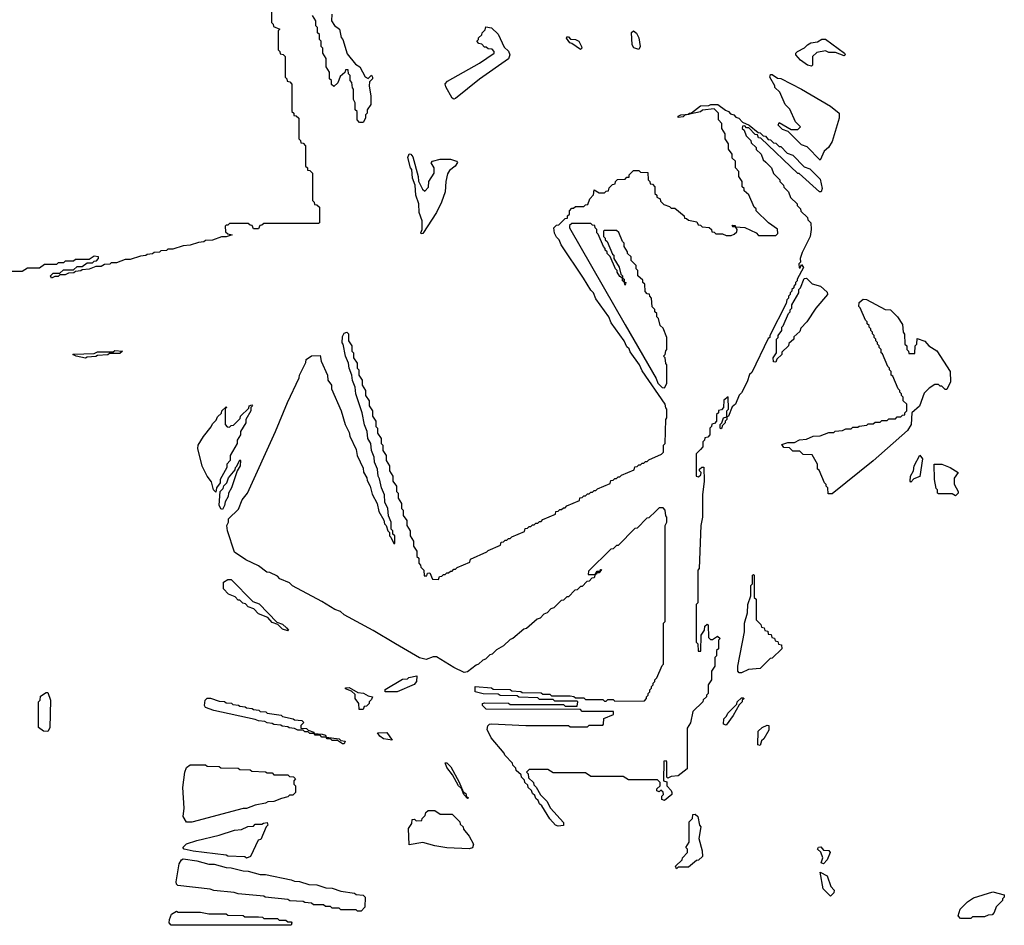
# Model space of a CAD drawing. Extents: x 2886962 to 3052311, y 540590 to 918621.
# Tile 124 of 164: x 3001240 to 3006990, y 795950 to 801241. Entities that reach past the tile are written whole.
import ezdxf

# ---------------------------------------------------------------- set-up
doc = ezdxf.new("R2010")
doc.units = 0

msp = doc.modelspace()

# ---------------------------------------------------------------- linework, layer by layer
at = {"layer": '0CON20XD'}
for points in [[(3002710, 801335), (3002710, 801225), (3002720, 801215), (3002721.7, 801201.7), (3002760, 801185), (3002750, 801175), (3002750, 801065), (3002760, 801055), (3002761.7, 801041.7), (3002778.3, 801038.3), (3002790, 801025), (3002790, 800905), (3002800, 800895), (3002801.7, 800881.7), (3002818.3, 800878.3), (3002830, 800865), (3002830, 800705), (3002840, 800695), (3002841.7, 800681.7), (3002855, 800680), (3002870, 800665), (3002870, 800545), (3002880, 800535), (3002881.7, 800521.7), (3002895, 800520), (3002910, 800505), (3002910, 800385), (3002920, 800375), (3002921.7, 800361.7), (3002935, 800360), (3002950, 800345), (3002950, 800185), (3002960, 800175), (3002961.7, 800161.7), (3002975, 800160), (3002990, 800145), (3002990, 800055), (3002985, 800050), (3002665, 800050), (3002655, 800040), (3002641.7, 800038.3), (3002635, 800020), (3002605, 800020), (3002598.3, 800038.3), (3002585, 800040), (3002575, 800050), (3002465, 800050), (3002455, 800040), (3002445, 800040), (3002440, 800035), (3002441.7, 800001.7), (3002455, 799990), (3002480, 799985), (3002445, 799973.3), (3002418.3, 799971.7), (3002365, 799953.3), (3002325, 799950), (3002315, 799942.5), (3002285, 799940), (3002236.4, 799923.6), (3002195, 799920), (3002135, 799900), (3002105, 799900), (3002097, 799893), (3002065, 799890), (3002057, 799883), (3002025, 799880), (3002015, 799872.5), (3001985, 799870), (3001977, 799863), (3001945, 799860), (3001885, 799840), (3001855, 799840), (3001805, 799820), (3001775, 799820), (3001767, 799813), (3001735, 799810), (3001715, 799800), (3001685, 799800), (3001645, 799782.5), (3001605, 799780), (3001597, 799773), (3001565, 799770), (3001557, 799763), (3001525, 799760), (3001505, 799750), (3001475, 799750), (3001465, 799740), (3001445, 799740), (3001425, 799730), (3001420, 799745), (3001435, 799760), (3001475, 799760), (3001495, 799780), (3001555, 799780), (3001575, 799800), (3001605, 799800), (3001635, 799820), (3001665, 799820), (3001675, 799830), (3001688.3, 799831.7), (3001700, 799845), (3001700, 799855), (3001675, 799860), (3001645, 799840), (3001565, 799840), (3001555, 799830), (3001505, 799830), (3001495, 799820), (3001465, 799820), (3001455, 799810), (3001385, 799810), (3001355, 799790), (3001285, 799790), (3001255, 799770), (3001185, 799770)], [(3003245, 800640), (3003225, 800640), (3003210, 800655), (3003210, 800705), (3003200, 800715), (3003200, 800755), (3003190, 800775), (3003190, 800835), (3003183, 800843), (3003180, 800875), (3003170, 800885), (3003170, 800915), (3003160, 800925), (3003158.3, 800948.3), (3003141.7, 800948.3), (3003138.3, 800931.7), (3003111.7, 800908.3), (3003098.3, 800871.7), (3003075, 800850), (3003061.7, 800861.7), (3003060, 800885), (3003050, 800895), (3003050, 800935), (3003030, 800965), (3003030, 801015), (3003010, 801045), (3003010, 801075), (3003000, 801085), (3003000, 801115), (3002990, 801125), (3002990, 801155), (3002980, 801165), (3002980, 801195), (3002970, 801205), (3002970, 801235), (3002950, 801265)], [(3003063.3, 801273.3), (3003060, 801235), (3003077.7, 801207.7), (3003106.7, 801185), (3003116.7, 801136.7), (3003126.2, 801125), (3003151.7, 801041.7), (3003200.7, 800980.7), (3003226, 800966), (3003256.7, 800906.7), (3003275, 800897.5), (3003295, 800917.5), (3003300, 800905), (3003300, 800895), (3003282.5, 800877.5), (3003280, 800855), (3003290, 800795), (3003290, 800745), (3003270, 800715), (3003270, 800695), (3003260, 800685), (3003260, 800665), (3003245, 800640)], [(3003775, 800776.7), (3003765, 800783.3), (3003728.7, 800848.7), (3003725, 800866.7), (3003737.9, 800882.1), (3003925, 800986.7), (3004010, 801045), (3004010, 801055), (3003998.3, 801068.3), (3003975, 801070), (3003965, 801080), (3003955, 801080), (3003938.3, 801098.3), (3003921.7, 801101.7), (3003910, 801115), (3003920, 801125), (3003920, 801135), (3003938.3, 801151.7), (3003940, 801165), (3003958.3, 801181.7), (3003961.7, 801198.3), (3003995, 801193.3), (3004035, 801156), (3004070, 801080), (3004095, 801056.2), (3004102.5, 801035), (3004095, 801012.5), (3003925.8, 800894.2), (3003785, 800780), (3003775, 800776.7)], [(3004855, 801067.5), (3004827, 801077), (3004817.5, 801095), (3004813.8, 801166.2), (3004823.8, 801176.2), (3004842.3, 801162.3), (3004855.6, 801135), (3004863.3, 801085), (3004855, 801067.5)], [(3004515, 801067.5), (3004465, 801102.5), (3004452.5, 801105), (3004433.3, 801133.3), (3004435, 801140), (3004445, 801140), (3004457.5, 801127.5), (3004485, 801126), (3004505, 801116.2), (3004521.2, 801085), (3004522.5, 801075), (3004515, 801067.5)], [(3005865, 800970), (3005840, 800975), (3005800, 801005), (3005773.3, 801035), (3005773.3, 801045), (3005782.5, 801055), (3005823.6, 801076.4), (3005840, 801095), (3005860, 801105), (3005898.8, 801111.2), (3005925, 801127.5), (3005945, 801127.5), (3006057.5, 801045), (3006060, 801035), (3006055, 801030), (3006005, 801050), (3005965, 801050), (3005945, 801060), (3005895, 801050), (3005870, 801025), (3005870, 800975), (3005865, 800970)], [(3005915, 800420), (3005838.3, 800498.3), (3005805, 800510), (3005728.3, 800588.3), (3005695, 800600), (3005670, 800625), (3005675, 800640), (3005745, 800600), (3005785, 800600), (3005800, 800615), (3005770, 800645), (3005738.3, 800718.3), (3005710, 800745), (3005678.3, 800818.3), (3005650, 800845), (3005650, 800855), (3005620, 800905), (3005625, 800920), (3005635, 800920), (3005665, 800900), (3005685, 800897.5), (3005805.9, 800835.9), (3005975.7, 800735.7), (3006025.8, 800695), (3006025.8, 800665), (3005985, 800530), (3005962.5, 800495), (3005937.5, 800472.5), (3005915, 800420)], [(3004531.7, 799731.7), (3004402.5, 799925), (3004390, 799955), (3004375, 799970), (3004363, 799993), (3004360, 800025), (3004375, 800040), (3004388.3, 800041.7), (3004425, 800080), (3004438.3, 800081.7), (3004440, 800095), (3004450, 800105), (3004450, 800125), (3004465, 800140), (3004475, 800140), (3004485, 800150), (3004535, 800150), (3004545, 800160), (3004558.3, 800161.7), (3004570, 800195), (3004591.7, 800218.3), (3004595, 800247.5), (3004625, 800230), (3004655, 800230), (3004665, 800240), (3004678.3, 800241.7), (3004681.7, 800258.3), (3004701.7, 800278.3), (3004718.3, 800281.7), (3004720, 800295), (3004731.7, 800308.3), (3004775, 800310), (3004785, 800320), (3004798.3, 800321.7), (3004800, 800335), (3004825, 800360), (3004855, 800360), (3004865, 800350), (3004908.3, 800348.3), (3004910, 800305), (3004920, 800295), (3004921.7, 800281.7), (3004935, 800280), (3004950, 800265), (3004950, 800225), (3004960, 800215), (3004960, 800205), (3004980, 800195), (3004981.7, 800181.7), (3005001.7, 800161.7), (3005035, 800150), (3005045, 800140), (3005065, 800140), (3005120, 800095), (3005121.7, 800081.7), (3005135, 800080), (3005145, 800070), (3005195, 800060), (3005201.7, 800041.7), (3005215, 800040), (3005225, 800030), (3005267, 800027), (3005280, 800015), (3005281.7, 800001.7), (3005295, 800000), (3005305, 799990), (3005345, 799990), (3005365, 799980), (3005395, 799980), (3005411.7, 799988.3), (3005428.3, 800001.7), (3005430, 800015), (3005420, 800030), (3005405, 800030), (3005400, 800035), (3005405, 800040), (3005418.3, 800038.3), (3005420, 800030), (3005475, 800027.5), (3005540, 799995), (3005555, 799980), (3005655, 799980), (3005668.3, 799991.7), (3005666.4, 800016.4), (3005612.5, 800055), (3005540, 800125), (3005540, 800135), (3005530, 800145), (3005498.3, 800218.3), (3005471.7, 800241.7), (3005470, 800255), (3005460, 800265), (3005460, 800295), (3005440, 800325), (3005440, 800355), (3005420, 800375), (3005420, 800415), (3005401.7, 800431.7), (3005400, 800455), (3005380, 800485), (3005380, 800515), (3005360, 800545), (3005360, 800575), (3005340, 800605), (3005340, 800635), (3005320, 800655), (3005320, 800695), (3005295, 800720), (3005228.3, 800711.7), (3005216.4, 800703.6), (3005125, 800682.5), (3005115, 800673.8), (3005085, 800670), (3005085, 800676.7), (3005100, 800685), (3005150, 800690), (3005150, 800695), (3005162.5, 800697.5), (3005215, 800737.5), (3005265, 800740), (3005276.1, 800746.1), (3005317.5, 800745), (3005361.7, 800711.7), (3005380, 800705), (3005391.7, 800691.7), (3005410, 800685), (3005421.7, 800671.7), (3005440, 800665), (3005461.7, 800641.7), (3005500, 800625), (3005551.7, 800581.7), (3005565, 800580), (3005581.7, 800561.7), (3005595, 800560), (3005611.7, 800541.7), (3005625, 800540), (3005641.7, 800521.7), (3005655, 800520), (3005675, 800500), (3005685, 800500), (3005721.7, 800461.7), (3005755, 800450), (3005821.7, 800381.7), (3005855, 800370), (3005915, 800310), (3005925.8, 800255), (3005920, 800235), (3005910, 800235), (3005792.5, 800342.5), (3005785, 800343.3), (3005568.3, 800548.3), (3005555, 800550), (3005548.3, 800568.3), (3005535, 800570), (3005498.3, 800608.3), (3005485, 800610), (3005475, 800620), (3005461.7, 800618.3), (3005460, 800605), (3005470, 800595), (3005481.7, 800561.7), (3005510, 800535), (3005511.7, 800521.7), (3005540, 800495), (3005541.7, 800481.7), (3005570, 800455), (3005581.7, 800421.7), (3005598.3, 800408.3), (3005630, 800375), (3005641.7, 800341.7), (3005680, 800305), (3005680, 800295), (3005700, 800275), (3005701.7, 800261.7), (3005730, 800235), (3005741.7, 800201.7), (3005780, 800165), (3005780, 800155), (3005800, 800135), (3005801.7, 800121.7), (3005840, 800085), (3005841.7, 800071.7), (3005860, 800055), (3005862.5, 800015), (3005855.6, 799974.4), (3005809.7, 799880.3), (3005798.8, 799845), (3005800, 799825), (3005790, 799815), (3005791.7, 799791.7), (3005798.3, 799791.7), (3005805, 799810), (3005817.5, 799792.5), (3005780, 799725), (3005780, 799715), (3005770, 799705), (3005770, 799695), (3005760, 799685), (3005760, 799675), (3005750, 799665), (3005750, 799655), (3005740, 799645), (3005740, 799635), (3005730, 799625), (3005730, 799615), (3005720, 799605), (3005717, 799583), (3005620, 799395), (3005620, 799385), (3005611.7, 799378.3), (3005515, 799180), (3005501.7, 799168.3), (3005487.5, 799125), (3005455, 799060), (3005441.7, 799048.3), (3005420, 798995), (3005401.7, 798978.3), (3005380, 798925), (3005370, 798920), (3005370, 798905), (3005360, 798895), (3005360, 798885), (3005341.7, 798868.3), (3005340, 798855), (3005335, 798850), (3005330, 798855), (3005330, 798875), (3005340, 798885), (3005350, 798915), (3005370, 798920), (3005370, 798955), (3005380, 798965), (3005378.3, 799038.3), (3005351.7, 799018.3), (3005350, 798975), (3005338.3, 798961.7), (3005321.7, 798958.3), (3005320, 798945), (3005310, 798935), (3005310, 798895), (3005298.3, 798881.7), (3005281.7, 798878.3), (3005280, 798865), (3005270, 798855), (3005270, 798815), (3005258.3, 798801.7), (3005241.7, 798798.3), (3005240, 798785), (3005230, 798775), (3005230, 798745), (3005215, 798730), (3005190, 798705), (3005190, 798575), (3005205, 798570), (3005218.3, 798581.7), (3005220, 798595), (3005210, 798605), (3005210, 798615), (3005223, 798627), (3005235, 798627.5), (3005236.7, 798545), (3005227.5, 798465), (3005226.7, 798335), (3005217.5, 798285), (3005207.5, 798035), (3005200, 798025), (3005200, 797835), (3005190, 797825), (3005190, 797605), (3005200, 797595), (3005201.7, 797551.7), (3005218.3, 797551.7), (3005220, 797645), (3005240, 797675), (3005241.7, 797698.3), (3005255, 797710), (3005260, 797705), (3005261.7, 797631.7), (3005275, 797620), (3005285, 797620), (3005315, 797640), (3005330, 797625), (3005320, 797615), (3005320, 797565), (3005310, 797555), (3005310, 797525), (3005300, 797515), (3005300, 797465), (3005280, 797435), (3005280, 797385), (3005260, 797355), (3005260, 797305), (3005250, 797295), (3005250, 797285), (3005231.7, 797268.3), (3005230, 797255), (3005171.7, 797198.3), (3005157, 797133), (3005138.3, 797101.7), (3005137.5, 796865), (3005085, 796823.3), (3005045, 796820), (3005025, 796810), (3005020, 796815), (3005020, 796905), (3005015, 796910), (3005001.7, 796908.3), (3005000, 796795), (3005018.3, 796788.3), (3005020, 796765), (3005045, 796737.5), (3005047.5, 796725), (3005047.5, 796715), (3005005, 796680), (3004990, 796685), (3004990, 796705), (3005000, 796715), (3004998.3, 796728.3), (3004985, 796740), (3004975, 796730), (3004960, 796735), (3004961.7, 796748.3), (3004980, 796765), (3004980, 796785), (3004965, 796800), (3004795, 796800), (3004765, 796820), (3004575, 796820), (3004545, 796840), (3004355, 796840), (3004325, 796860), (3004215, 796860), (3004200, 796845), (3004210, 796835), (3004211.7, 796811.7), (3004240, 796785), (3004241.7, 796771.7), (3004257, 796757), (3004281.7, 796711.7), (3004317.5, 796675), (3004340, 796635), (3004415, 796550), (3004415, 796533.8)], [(3003585, 799990), (3003582.5, 799995), (3003590, 800015), (3003590, 800065), (3003572.5, 800115), (3003570, 800165), (3003552.5, 800215), (3003550, 800275), (3003533.3, 800315), (3003530, 800365), (3003522.5, 800375), (3003507.5, 800435), (3003515, 800457.5), (3003525, 800456.2), (3003535, 800440), (3003566.7, 800325), (3003568.3, 800298.3), (3003591.7, 800251.7), (3003605, 800240), (3003628.3, 800261.7), (3003630, 800295), (3003660, 800345), (3003660, 800375), (3003642.5, 800405), (3003650, 800415), (3003695, 800426), (3003755, 800426.7), (3003790, 800415), (3003796.4, 800406.4), (3003783.3, 800385), (3003750.3, 800359.7), (3003738.8, 800341.2), (3003728, 800295), (3003725.6, 800235), (3003704, 800175), (3003674, 800115), (3003595, 799992.5), (3003585, 799990)], [(3005005, 799090), (3005020, 799115), (3005020, 799225), (3005013, 799233), (3005010, 799265), (3005000, 799275), (3005010, 799285), (3005013, 799307), (3005020, 799315), (3005020, 799385), (3004998.3, 799438.3), (3004980, 799455), (3004970, 799495), (3004960, 799505), (3004960, 799525), (3004950, 799535), (3004948.3, 799548.3), (3004933, 799563), (3004930, 799615), (3004920, 799625), (3004918.3, 799638.3), (3004905, 799640), (3004893, 799653), (3004890, 799695), (3004880, 799705), (3004878.3, 799718.3), (3004850, 799745), (3004850, 799775), (3004840, 799785), (3004840, 799805), (3004810, 799835), (3004810, 799855), (3004790, 799875), (3004790, 799885), (3004770, 799915), (3004770, 799935), (3004760, 799945), (3004738.3, 799998.3), (3004725, 800010), (3004655, 800010), (3004650, 800005), (3004650, 799975), (3004660, 799965), (3004660, 799955), (3004670, 799945), (3004701.7, 799871.7), (3004710, 799865), (3004710, 799845), (3004740, 799795), (3004750, 799755), (3004760, 799745), (3004760, 799730), (3004770, 799725), (3004770, 799710), (3004780, 799705), (3004775, 799690), (3004770, 799710), (3004760, 799715), (3004760, 799730), (3004745, 799740), (3004730, 799765), (3004730, 799775), (3004720, 799785), (3004688.3, 799858.3), (3004670, 799875), (3004670, 799885), (3004660, 799895), (3004660, 799905), (3004650, 799915), (3004618.3, 799988.3), (3004610, 799995), (3004610, 800015), (3004600, 800025), (3004598.3, 800038.3), (3004585, 800040), (3004575, 800050), (3004465, 800050), (3004451.7, 800038.3), (3004450, 800025), (3004775, 799457.5), (3004956.7, 799145), (3004967.5, 799117.5), (3004991.7, 799091.7), (3005005, 799090)], [(3004415, 796533.8), (3004385, 796530), (3004370, 796535), (3004335, 796572.5), (3004288.3, 796648.3), (3004275, 796660), (3004268.3, 796678.3), (3004255, 796690), (3004248.3, 796708.3), (3004235, 796720), (3004228.3, 796738.3), (3004210, 796755), (3004208.3, 796768.3), (3004190, 796785), (3004188.3, 796798.3), (3004170, 796815), (3004168.3, 796828.3), (3004140, 796855), (3004138.3, 796868.3), (3004120, 796885), (3004118.3, 796898.3), (3004073.6, 796943.6), (3004070, 796955), (3003992.5, 797045), (3003970, 797095), (3003973.3, 797115), (3003983.9, 797126.1), (3003995, 797127.5), (3004195, 797117.5), (3004445, 797117.5), (3004455, 797110), (3004555, 797110), (3004565, 797120), (3004645, 797120), (3004650, 797125), (3004651.7, 797158.3), (3004708.3, 797181.7), (3004708.3, 797198.3), (3004525, 797200), (3004515, 797210), (3003965, 797212.5), (3003942.5, 797235), (3003943.6, 797246.4), (3003955, 797250), (3004095, 797247.5), (3004105, 797240), (3004415, 797240), (3004425, 797230), (3004495, 797230), (3004500, 797255), (3004495, 797260), (3004365, 797260), (3004355, 797270), (3004275, 797270), (3004265, 797280), (3004155, 797282.5), (3004145, 797290), (3004045, 797292.5), (3004035, 797300), (3003947, 797303), (3003900, 797315), (3003900, 797345), (3003995, 797337.5), (3004005, 797330), (3004105, 797327.5), (3004115, 797320), (3004167, 797317), (3004175, 797310), (3004285, 797307.5), (3004295, 797300), (3004335, 797300), (3004345, 797290), (3004455, 797290), (3004477, 797287), (3004485, 797280), (3004535, 797280), (3004545, 797270), (3004645, 797270), (3004655, 797260), (3004665, 797260), (3004675, 797270), (3004705, 797270), (3004715, 797260), (3004888.3, 797261.7), (3004900, 797275), (3004900, 797285), (3004910, 797295), (3004910, 797305), (3004920, 797315), (3004920, 797325), (3004930, 797335), (3004930, 797345), (3004940, 797355), (3004940, 797365), (3004950, 797375), (3004950, 797385), (3004960, 797395), (3004991.7, 797468.3), (3005000, 797475), (3005000, 797715), (3005010, 797725), (3005010, 798285), (3005020, 798305), (3005020, 798335), (3005013, 798343), (3005010, 798375), (3004998.3, 798388.3), (3004975, 798390), (3004955, 798370), (3004915, 798330), (3004901.7, 798328.3), (3004845, 798270), (3004831.7, 798268.3), (3004735, 798170), (3004725, 798170), (3004705, 798150), (3004691.7, 798148.3), (3004561.7, 798018.3), (3004560, 798000), (3004600, 798000), (3004611.7, 798018.3), (3004630, 798020), (3004631.7, 798028.3), (3004638.3, 798028.3), (3004625, 798010), (3004610, 798010), (3004608.3, 798001.7), (3004600, 798000), (3004595, 797980), (3004581.7, 797978.3), (3004565, 797960), (3004551.7, 797958.3), (3004525, 797930), (3004515, 797930), (3004495, 797910), (3004481.7, 797908.3), (3004445, 797870), (3004435, 797870), (3004415, 797850), (3004401.7, 797848.3), (3004360, 797805), (3004341.7, 797798.3), (3004320, 797775), (3004301.7, 797768.3), (3004280, 797745), (3004261.7, 797738.3), (3004200, 797685), (3004185, 797680), (3004120, 797625), (3004105, 797620), (3004065, 797582.5), (3004025, 797560), (3004000, 797535), (3003985, 797530), (3003960, 797505), (3003945, 797500), (3003920, 797475), (3003905, 797470), (3003855, 797430), (3003835, 797427.5), (3003775, 797456.7), (3003675, 797518.8), (3003655, 797518.8), (3003613.9, 797503.9), (3003575, 797513.3), (3003435, 797593.8), (3003305, 797672.5), (3003135, 797763.3), (3003112.5, 797782.5), (3003080, 797795), (3003005, 797842.5), (3002833.9, 797933.9), (3002815, 797950), (3002760, 797975), (3002745, 797990), (3002701.7, 798011.7), (3002683.9, 798013.9), (3002635, 798050), (3002560, 798085), (3002495, 798130), (3002453.3, 798255), (3002450, 798285), (3002460, 798305), (3002460, 798325), (3002518.3, 798381.7), (3002540, 798435), (3002570, 798475), (3002733.3, 798835), (3002803.8, 799005), (3002871.7, 799148.3), (3002873.8, 799165), (3002911.7, 799238.3), (3002912.5, 799255), (3002945, 799277.5), (3002995, 799280), (3003000, 799245), (3003037.5, 799165), (3003040, 799135), (3003060, 799105), (3003060, 799085), (3003117.5, 798955), (3003140, 798875), (3003165, 798830), (3003168.3, 798808.3), (3003205, 798730), (3003210, 798695), (3003245, 798620), (3003248.3, 798598.3), (3003267.5, 798565), (3003268.3, 798548.3), (3003286.4, 798516.4), (3003298.3, 798468.3), (3003327.5, 798415), (3003338.3, 798368.3), (3003367, 798317), (3003370, 798295), (3003380, 798285), (3003390, 798255), (3003400, 798245), (3003400, 798225), (3003408.3, 798218.3), (3003425, 798180), (3003430, 798180), (3003430, 798225), (3003420, 798235), (3003420, 798255), (3003410, 798265), (3003410, 798305), (3003393, 798343), (3003390, 798385), (3003373, 798423), (3003370, 798465), (3003352.5, 798505), (3003341.7, 798558.3), (3003333.6, 798573.6), (3003330, 798615), (3003312.5, 798655), (3003310, 798685), (3003293.6, 798723.6), (3003290, 798765), (3003273.6, 798793.6), (3003270, 798835), (3003253.6, 798873.6), (3003240, 798945), (3003203.3, 799055), (3003200, 799095), (3003183.6, 799133.6), (3003180, 799165), (3003163.3, 799205), (3003160, 799235), (3003143.3, 799275), (3003130, 799345), (3003123.6, 799353.6), (3003125, 799390), (3003135, 799410), (3003150, 799415), (3003160, 799405), (3003160, 799365), (3003180, 799335), (3003180, 799305), (3003190, 799295), (3003190, 799265), (3003210, 799235), (3003210, 799205), (3003220, 799195), (3003220, 799165), (3003240, 799135), (3003240, 799105), (3003260, 799075), (3003260, 799045), (3003280, 799015), (3003280, 798985), (3003300, 798955), (3003300, 798925), (3003320, 798895), (3003320, 798865), (3003330, 798855), (3003330, 798825), (3003350, 798795), (3003350, 798765), (3003360, 798755), (3003360, 798725), (3003380, 798695), (3003380, 798665), (3003400, 798635), (3003400, 798605), (3003420, 798575), (3003420, 798545), (3003440, 798515), (3003440, 798485), (3003450, 798475), (3003450, 798445), (3003470, 798415), (3003470, 798385), (3003480, 798375), (3003480, 798345), (3003500, 798315), (3003500, 798285), (3003520, 798255), (3003520, 798225), (3003540, 798195), (3003540, 798165), (3003560, 798135), (3003560, 798105), (3003570, 798095), (3003570, 798065), (3003580, 798055), (3003581.7, 798041.7), (3003600, 798025), (3003601.7, 797991.7), (3003618.3, 797991.7), (3003621.7, 798008.3), (3003635, 798010), (3003651.7, 797971.7), (3003685, 797970), (3003691.7, 797988.3), (3003705, 797990), (3003715, 798000), (3003725, 798000), (3003735, 798010), (3003745, 798010), (3003755, 798020), (3003765, 798020), (3003775, 798030), (3003785, 798030), (3003795, 798040), (3003868.3, 798071.7), (3003871.7, 798088.3), (3003968.3, 798131.7), (3003975, 798140), (3004048.3, 798171.7), (3004051.7, 798188.3), (3004065, 798190), (3004075, 798200), (3004085, 798200), (3004095, 798210), (3004105, 798210), (3004115, 798220), (3004188.3, 798251.7), (3004191.7, 798268.3), (3004205, 798270), (3004215, 798280), (3004225, 798280), (3004235, 798290), (3004245, 798290), (3004255, 798300), (3004265, 798300), (3004275, 798310), (3004285, 798310), (3004295, 798320), (3004368.3, 798351.7), (3004371.7, 798368.3), (3004385, 798370), (3004395, 798380), (3004405, 798380), (3004415, 798390), (3004425, 798390), (3004435, 798400), (3004508.3, 798431.7), (3004511.7, 798448.3), (3004525, 798450), (3004535, 798460), (3004545, 798460), (3004555, 798470), (3004565, 798470), (3004575, 798480), (3004585, 798480), (3004595, 798490), (3004605, 798490), (3004615, 798500), (3004688.3, 798531.7), (3004691.7, 798548.3), (3004705, 798550), (3004715, 798560), (3004725, 798560), (3004735, 798570), (3004745, 798570), (3004755, 798580), (3004828.3, 798611.7), (3004831.7, 798628.3), (3004845, 798630), (3004855, 798640), (3004865, 798640), (3004875, 798650), (3004885, 798650), (3004895, 798660), (3004905, 798660), (3004915, 798670), (3004988.3, 798701.7), (3005000, 798715), (3005000, 798755), (3005010, 798765), (3005012.5, 798905), (3005020, 798915), (3005020, 798965), (3005013, 798973), (3005010, 798995), (3004875, 799190), (3004860, 799225), (3004805, 799300), (3004798.3, 799318.3), (3004785, 799330), (3004770, 799365), (3004695, 799470), (3004680, 799505), (3004605, 799610), (3004590, 799645), (3004575, 799660), (3004531.7, 799731.7)], [(3005655, 799240), (3005641.7, 799241.7), (3005640, 799265), (3005660, 799295), (3005660, 799375), (3005670, 799385), (3005670, 799395), (3005690, 799425), (3005690, 799445), (3005698.3, 799451.7), (3005730, 799525), (3005740, 799535), (3005740, 799545), (3005750, 799555), (3005750, 799575), (3005790, 799645), (3005790, 799665), (3005800, 799675), (3005821.7, 799728.3), (3005835, 799730), (3005867.5, 799697.5), (3005916.7, 799685), (3005955, 799650), (3005956.7, 799635), (3005890, 799555), (3005837.5, 799475), (3005801.7, 799438.3), (3005795, 799420), (3005761.7, 799388.3), (3005760, 799375), (3005731.7, 799348.3), (3005730, 799335), (3005691.7, 799298.3), (3005690, 799285), (3005661.7, 799258.3), (3005655, 799240)], [(3005985, 798470), (3005961.7, 798471.7), (3005960, 798505), (3005950, 798515), (3005950, 798525), (3005940, 798535), (3005908.3, 798608.3), (3005900, 798615), (3005900, 798645), (3005868.3, 798698.3), (3005815, 798700), (3005795, 798720), (3005755, 798720), (3005735, 798740), (3005701.7, 798741.7), (3005691.7, 798758.3), (3005725, 798770), (3005765, 798770), (3005793, 798787), (3005835, 798790), (3005873, 798807), (3005915, 798810), (3005965, 798830), (3005995, 798830), (3006003, 798837), (3006045, 798840), (3006065, 798850), (3006095, 798850), (3006105, 798860), (3006135, 798860), (3006143, 798867), (3006187, 798873), (3006195, 798880), (3006225, 798880), (3006235, 798890), (3006265, 798890), (3006275, 798900), (3006305, 798900), (3006315, 798910), (3006355, 798910), (3006365, 798920), (3006385, 798920), (3006395, 798930), (3006408.3, 798931.7), (3006410, 798945), (3006420, 798955), (3006420, 798995), (3006400, 799015), (3006400, 799035), (3006390, 799045), (3006390, 799055), (3006380, 799065), (3006380, 799075), (3006370, 799085), (3006338.3, 799158.3), (3006330, 799165), (3006330, 799185), (3006320, 799195), (3006320, 799205), (3006310, 799215), (3006278.3, 799288.3), (3006270, 799295), (3006270, 799315), (3006260, 799325), (3006260, 799335), (3006250, 799345), (3006250, 799355), (3006240, 799365), (3006240, 799375), (3006230, 799385), (3006230, 799395), (3006220, 799405), (3006220, 799415), (3006210, 799425), (3006210, 799435), (3006200, 799445), (3006200, 799455), (3006190, 799465), (3006190, 799475), (3006180, 799485), (3006148.3, 799558.3), (3006140, 799565), (3006141.7, 799588.3), (3006165, 799607.5), (3006185, 799606.7), (3006295, 799547.5), (3006325.7, 799545.7), (3006366, 799505), (3006395, 799460), (3006400, 799415), (3006407, 799403), (3006410, 799345), (3006420, 799335), (3006420, 799315), (3006430, 799305), (3006431.7, 799291.7), (3006468.3, 799291.7), (3006470, 799335), (3006480, 799345), (3006481.7, 799378.3), (3006525, 799363.3), (3006550, 799335), (3006595, 799306.7), (3006673.3, 799185), (3006676.7, 799125), (3006655, 799080), (3006645, 799080), (3006625, 799100), (3006615, 799100), (3006605, 799110), (3006585, 799110), (3006551.7, 799088.3), (3006521.7, 799058.3), (3006495, 798982.5), (3006450, 798945), (3006445.8, 798875), (3006425, 798840), (3006225, 798663.8), (3005985, 798470)], [(3001625, 799263.8), (3001570, 799275), (3001550, 799285), (3001555, 799287.5), (3001675, 799290), (3001695, 799300), (3001785, 799300), (3001795, 799307.5), (3001840, 799305), (3001825, 799290), (3001765, 799290), (3001755, 799282.5), (3001695, 799280), (3001685, 799272.5), (3001635, 799270), (3001625, 799263.8)], [(3002385, 798480), (3002372.5, 798495), (3002360.7, 798540.7), (3002334, 798575), (3002305, 798632.5), (3002280, 798735), (3002282.5, 798755), (3002312.5, 798805), (3002358.3, 798861.7), (3002365, 798880), (3002388.3, 798901.7), (3002395, 798920), (3002418.3, 798941.7), (3002420, 798955), (3002445, 798980), (3002450, 798975), (3002440, 798970), (3002440, 798875), (3002451.7, 798861.7), (3002465, 798860), (3002475, 798870), (3002488.3, 798871.7), (3002528.3, 798911.7), (3002530, 798925), (3002578.3, 798971.7), (3002580, 798985), (3002595, 798990), (3002600, 798985), (3002590, 798975), (3002590, 798955), (3002560, 798905), (3002560, 798885), (3002530, 798835), (3002530, 798815), (3002510, 798785), (3002510, 798765), (3002470, 798695), (3002470, 798665), (3002450, 798645), (3002450, 798625), (3002410, 798555), (3002410, 798535), (3002390, 798505), (3002385, 798480)], [(3006445, 798540), (3006440, 798545), (3006442.5, 798575), (3006460, 798605), (3006463.8, 798635), (3006496.4, 798696.4), (3006512.5, 798675), (3006497, 798573), (3006461.7, 798558.3), (3006445, 798540)], [(3002425, 798380), (3002415, 798382.5), (3002404, 798405), (3002410, 798485), (3002428.3, 798501.7), (3002431.7, 798518.3), (3002450, 798535), (3002460, 798565), (3002498.3, 798611.7), (3002500, 798625), (3002508.3, 798631.7), (3002525, 798670), (3002530, 798665), (3002527.5, 798635), (3002510, 798605), (3002477.5, 798505), (3002460, 798475), (3002457.5, 798455), (3002440, 798425), (3002437, 798403), (3002425, 798380)], [(3006705, 798460), (3006685, 798470), (3006605, 798470), (3006600, 798475), (3006600, 798495), (3006593, 798503), (3006582.5, 798555), (3006580, 798645), (3006625, 798644), (3006674, 798624), (3006720, 798595), (3006696.7, 798563.3), (3006696.7, 798526.7), (3006720, 798485), (3006720, 798475), (3006705, 798460)], [(3005455, 797424.3), (3005442.5, 797425), (3005433.3, 797435), (3005433.6, 797463.6), (3005472.5, 797665), (3005473.3, 797715), (3005490, 797775), (3005492.5, 797825), (3005510, 797875), (3005510, 797935), (3005520, 797945), (3005520, 797995), (3005525, 798000), (3005530, 797995), (3005530, 797865), (3005540, 797855), (3005540, 797735), (3005568.3, 797708.3), (3005571.7, 797691.7), (3005588.3, 797688.3), (3005591.7, 797671.7), (3005608.3, 797668.3), (3005611.7, 797651.7), (3005628.3, 797648.3), (3005631.7, 797631.7), (3005648.3, 797628.3), (3005651.7, 797611.7), (3005668.3, 797608.3), (3005671.7, 797591.7), (3005688.3, 797588.3), (3005690, 797565), (3005635, 797510), (3005621.7, 797508.3), (3005565, 797450), (3005496.2, 797443.8), (3005455, 797424.3)], [(3002805, 797670), (3002775, 797680), (3002748.3, 797708.3), (3002715, 797720), (3002688.3, 797748.3), (3002635, 797770), (3002608.3, 797798.3), (3002575, 797810), (3002558.3, 797828.3), (3002543, 797833), (3002525, 797850), (3002515, 797850), (3002498.3, 797868.3), (3002460, 797885), (3002430, 797915), (3002430, 797955), (3002455, 797970), (3002475, 797970), (3002601.7, 797841.7), (3002638.3, 797828.3), (3002741.7, 797721.7), (3002775, 797710), (3002798.3, 797688.3), (3002810, 797675), (3002805, 797670)], [(3003373.8, 797313.8), (3003375, 797327.5), (3003475, 797387.5), (3003505, 797390), (3003513, 797397), (3003558.3, 797408.3), (3003557.5, 797375), (3003543, 797357), (3003445, 797314), (3003373.8, 797313.8)], [(3001405, 797083.3), (3001380, 797085), (3001350, 797105), (3001350, 797255), (3001360, 797265), (3001361.7, 797288.3), (3001395, 797310), (3001405, 797310), (3001420, 797265), (3001415.7, 797104.3), (3001405, 797083.3)], [(3003245, 797210), (3003221.7, 797211.7), (3003220, 797245), (3003200, 797275), (3003198.3, 797298.3), (3003178.3, 797318.3), (3003141.7, 797331.7), (3003141.7, 797338.3), (3003165, 797340), (3003215, 797310), (3003247, 797307), (3003275, 797290), (3003300, 797285), (3003295, 797270), (3003280, 797255), (3003280, 797245), (3003265, 797230), (3003251.7, 797228.3), (3003245, 797210)], [(3003135, 797010), (3003125, 797010), (3003095, 797030), (3003065, 797030), (3003055, 797040), (3003035, 797040), (3003030, 797050), (3003005, 797050), (3002995, 797060), (3002965, 797060), (3002960, 797070), (3002935, 797070), (3002925, 797080), (3002905, 797080), (3002895, 797090), (3002865, 797090), (3002845, 797100), (3002813, 797103), (3002805, 797110), (3002773, 797113), (3002765, 797120), (3002723.6, 797123.6), (3002715, 797130), (3002685, 797132.5), (3002671.7, 797141.7), (3002633.9, 797143.9), (3002615, 797152.5), (3002374.2, 797204.2), (3002325, 797223.3), (3002320, 797235), (3002323.3, 797265), (3002335, 797277.5), (3002355, 797277.5), (3002405, 797260), (3002437, 797257), (3002445, 797250), (3002477, 797247), (3002485, 797240), (3002517, 797237), (3002525, 797230), (3002557, 797227), (3002565, 797220), (3002597, 797217), (3002605, 797210), (3002637, 797207), (3002645, 797200), (3002677, 797197), (3002685, 797190), (3002767, 797177), (3002775, 797170), (3002837, 797157), (3002845, 797150), (3002887, 797147), (3002900, 797135), (3002881.7, 797118.3), (3002881.7, 797101.7), (3002915, 797100), (3002925, 797090), (3002958.3, 797078.3), (3002960, 797070), (3003007, 797067), (3003025, 797060), (3003030, 797050), (3003105, 797040), (3003115, 797030), (3003140, 797025), (3003135, 797010)], [(3005365, 797120), (3005350, 797125), (3005353, 797157), (3005368.3, 797171.7), (3005375, 797190), (3005428.3, 797241.7), (3005430, 797255), (3005455, 797280), (3005465, 797280), (3005470, 797275), (3005460, 797265), (3005460, 797255), (3005441.7, 797238.3), (3005406.7, 797175), (3005365, 797120)], [(3003415, 797032.5), (3003365, 797040), (3003343.3, 797055), (3003330, 797075), (3003385, 797076), (3003415, 797032.5)], [(3005565, 797000), (3005550, 797005), (3005552.5, 797085), (3005575, 797106.2), (3005605, 797118.8), (3005615, 797116.7), (3005615, 797090), (3005585, 797040), (3005571.7, 797028.3), (3005565, 797000)], [(3003855, 796690), (3003833.3, 796715), (3003820, 796750), (3003802.5, 796765), (3003768.3, 796828.3), (3003735, 796872.5), (3003725, 796900), (3003735, 796900), (3003757.5, 796875), (3003806.7, 796786.7), (3003830, 796730), (3003845, 796720), (3003850, 796700), (3003860, 796695), (3003855, 796690)], [(3002215, 796552.5), (3002194, 796585), (3002200.6, 796635), (3002192.5, 796755), (3002204.4, 796845), (3002215, 796872.5), (3002235, 796887.5), (3002325, 796887.5), (3002335, 796880), (3002405, 796877.5), (3002415, 796870), (3002515, 796867.5), (3002525, 796860), (3002585, 796857.5), (3002595, 796850), (3002675, 796847.5), (3002685, 796840), (3002715, 796840), (3002725, 796830), (3002805, 796830), (3002815, 796820), (3002838.3, 796818.3), (3002850, 796805), (3002840, 796795), (3002840, 796775), (3002850, 796765), (3002850, 796725), (3002835, 796710), (3002815, 796710), (3002805, 796700), (3002768.3, 796691.7), (3002725, 796672.5), (3002688.3, 796671.7), (3002676.4, 796663.6), (3002615, 796652.5), (3002565, 796633.3), (3002545, 796632.5), (3002245, 796553.3), (3002215, 796552.5)], [(3003865, 796397.5), (3003735, 796403.3), (3003665, 796413.8), (3003595, 796433.8), (3003515, 796420), (3003510, 796515), (3003530, 796545), (3003531.7, 796568.3), (3003545, 796570), (3003555, 796560), (3003588.3, 796561.7), (3003590, 796575), (3003608.3, 796591.7), (3003611.7, 796608.3), (3003625, 796620), (3003665, 796620), (3003695, 796600), (3003765, 796600), (3003810, 796555), (3003811.7, 796541.7), (3003830, 796525), (3003831.7, 796511.7), (3003865, 796470), (3003890, 796425), (3003885, 796403.3), (3003865, 796397.5)], [(3002565, 796342.5), (3002555, 796350), (3002455, 796353.3), (3002445, 796360), (3002253.9, 796383.9), (3002200, 796395), (3002192.5, 796405), (3002214.1, 796425.9), (3002275, 796446.2), (3002405, 796477.5), (3002493.6, 796506.4), (3002535, 796510), (3002573, 796527), (3002605, 796530), (3002615, 796540), (3002655, 796540), (3002663, 796547), (3002685, 796550), (3002690, 796535), (3002680, 796525), (3002648.3, 796451.7), (3002631.7, 796448.3), (3002588.3, 796351.7), (3002565, 796342.5)], [(3005075, 796280), (3005070, 796295), (3005108.3, 796331.7), (3005110, 796345), (3005140, 796375), (3005140, 796395), (3005130, 796405), (3005150, 796435), (3005150, 796555), (3005170, 796575), (3005171.7, 796598.3), (3005185, 796600), (3005200, 796585), (3005210, 796535), (3005217.5, 796525), (3005206.4, 796456.4), (3005226.2, 796385), (3005227, 796353), (3005205, 796330), (3005191.7, 796328.3), (3005145, 796290), (3005085, 796290), (3005075, 796280)], [(3005935, 796310), (3005920, 796315), (3005930, 796345), (3005918.3, 796378.3), (3005900, 796395), (3005905, 796407.5), (3005918.3, 796408.3), (3005935, 796390), (3005965, 796386.7), (3005972.5, 796375), (3005955, 796332.5), (3005935, 796310)], [(3003235, 796032.5), (3003213, 796033), (3003205, 796040), (3003115, 796040), (3003105, 796050), (3003065, 796050), (3003055, 796060), (3003025, 796060), (3003015, 796070), (3002955, 796070), (3002945, 796080), (3002905, 796082.5), (3002895, 796090), (3002817, 796093), (3002805, 796100), (3002673.6, 796113.6), (3002665, 796120), (3002515, 796133.3), (3002491.7, 796141.7), (3002373.6, 796153.6), (3002351.7, 796161.7), (3002163, 796183), (3002155, 796190), (3002153.9, 796203.9), (3002171.7, 796308.3), (3002185, 796332.5), (3002195, 796337.5), (3002275, 796326.7), (3002345, 796307.5), (3002375, 796306.7), (3002445, 796287.5), (3002475, 796286.7), (3002545, 796267.5), (3002575, 796266.7), (3002645, 796247.5), (3002675, 796246.7), (3002825, 796216.7), (3002845, 796207.5), (3002875, 796206.7), (3002928.3, 796188.3), (3002976.1, 796186.1), (3003028.3, 796168.3), (3003065, 796166.7), (3003115, 796150), (3003195, 796137.5), (3003205, 796130), (3003246.4, 796126.4), (3003257.5, 796115), (3003256.4, 796056.4), (3003235, 796032.5)], [(3005975, 796120), (3005933, 796163), (3005915, 796260), (3005955, 796240), (3005976, 796176), (3005996.2, 796155), (3005995, 796140), (3005975, 796120)], [(3006795, 795990), (3006735, 795990), (3006720, 796005), (3006732.5, 796045), (3006775, 796086.7), (3006810, 796110), (3006923.6, 796146.4), (3006988.3, 796128.3), (3006990, 796115), (3006980, 796105), (3006980, 796095), (3006941.7, 796058.3), (3006930, 796025), (3006918.3, 796011.7), (3006895, 796010), (3006875, 796000), (3006805, 796000), (3006795, 795990)], [(3002825, 795950), (3002125, 795950), (3002113.6, 795963.6), (3002113.9, 795983.9), (3002127.5, 796015), (3002155, 796032.5), (3002165, 796027.5), (3002295, 796026.7), (3002345, 796017.5), (3002445, 796016.7), (3002455, 796010), (3002545, 796007.5), (3002555, 796000), (3002635, 796000), (3002657, 795997), (3002665, 795990), (3002745, 795990), (3002755, 795980), (3002795, 795980), (3002805, 795970), (3002825, 795970), (3002830, 795965), (3002825, 795950)]]:
    msp.add_lwpolyline(points, dxfattribs=at)

doc.saveas('drawing.dxf')
